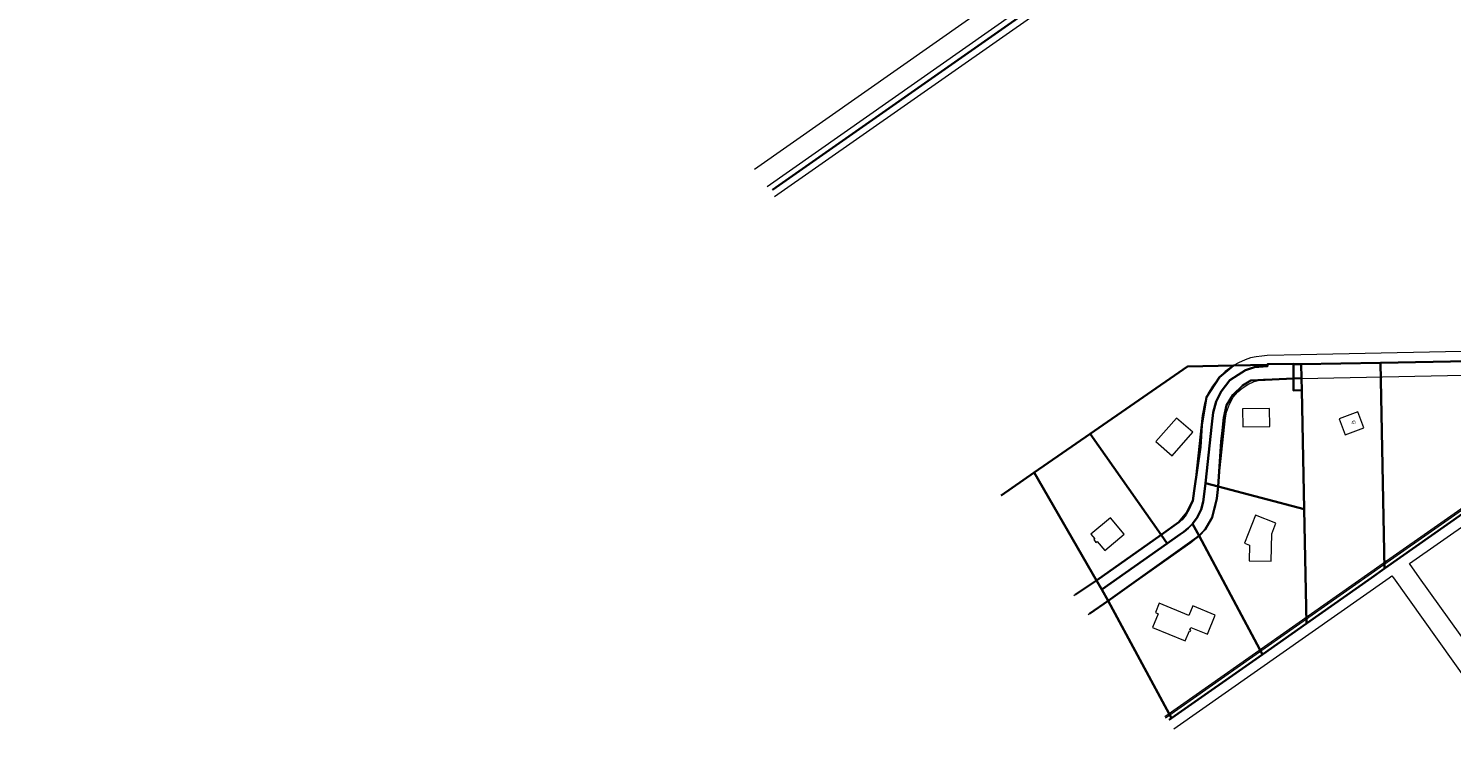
# Model space of a CAD drawing. Header units: metres. Extents: x 150385 to 171486, y 478588 to 485023.
# Tile 23 of 256: x 150888 to 151462, y 482928 to 483222. Entities that reach past the tile are written whole.
import ezdxf
from ezdxf.lldxf.tags import DXFTag

# ---------------------------------------------------------------- set-up
doc = ezdxf.new("R2010")
doc.units = ezdxf.units.M
doc.layers.add('B-WE-KG-GRENS_PERCEEL-GV', color=150, linetype='KG-PERCEEL', lineweight=30, true_color=0x007fff)
doc.layers.add('TOP-L-topo objecten vlak', color=7, linetype='Continuous', lineweight=0)
doc.layers.add('TOP-T-topo huisnummering naamgeving', color=7, linetype='Continuous', lineweight=0)
doc.styles.get("Standard").update_dxf_attribs({"font": 'NLCS-ISO.ttf'})
doc.styles.add('Style-INTL_ISO', font='INTL_ISO.shx')
tags = doc.linetypes.add('KG-PERCEEL', pattern='A,5.5,-2,["P",Standard,S=1.8,R=0,X=-0.5,Y=-0.9],-2,5.5,-2,[5,NLCS.shx,S=0.75,R=0,X=0,Y=0],-2', length=19).pattern_tags.tags
tags[6] = DXFTag(74, 10)

msp = doc.modelspace()

# ---------------------------------------------------------------- linework, layer by layer
at = {"layer": 'B-WE-KG-GRENS_PERCEEL-GV', "flags": 128}
for points in [[(151188.04, 483156.54), (151291.09, 483228.84), (151368.51, 483283.16), (151402.89, 483307.28), (151447.08, 483338.29), (151448.96, 483339.61), (151413.88, 483384.35), (151395.05, 483369.59), (151391.98, 483373.48), (151389.59, 483371.62), (151372.08, 483372.45), (151356.8, 483373.36), (151351.43, 483377.18), (151325.94, 483407.42), (151336.63, 483415.72), (151314.97, 483443.16), (151348.4, 483468.66), (151233.52, 483618.54), (151144.21, 483738.3), (151141.85, 483736.64), (151119.68, 483721.03), (151103.16, 483709.39), (151075.14, 483689.65), (151049.16, 483671.35), (151012.38, 483645.44), (150977.67, 483620.99), (150951.67, 483602.68), (150921.6, 483581.49), (150893.8, 483561.91), (150887.81, 483557.69)], [(151188.04, 483156.54), (151291.09, 483228.84), (151368.51, 483283.16), (151402.89, 483307.28), (151447.08, 483338.29), (151438.76, 483349.46), (151437.07, 483353.75), (151434.78, 483357.62), (151413.47, 483384.86), (151394.13, 483369.67), (151390.74, 483374.6), (151388.34, 483373.27), (151386.99, 483373), (151385.86, 483372.81), (151384.67, 483372.66), (151383.32, 483372.51), (151381.52, 483372.4), (151379.29, 483372.18), (151376.75, 483372.04), (151375.15, 483372.05), (151374.16, 483372.05), (151372.75, 483372.11), (151371.64, 483372.2), (151370.39, 483372.31), (151368.49, 483372.56), (151366.82, 483372.84), (151365.2, 483373.18), (151363.49, 483373.6), (151362.01, 483374.03), (151360.8, 483374.41), (151359.35, 483374.91), (151357.9, 483375.48), (151356.55, 483376.04), (151355.34, 483376.6), (151353.89, 483377.32), (151352.57, 483378.04), (151350.5, 483379.24), (151349.19, 483380.11), (151347.18, 483382.65), (151326.65, 483408.8), (151336.21, 483416.3), (151314.92, 483443.36), (151347.92, 483468.67), (151341.36, 483477.06), (151242.03, 483607.11), (151233.52, 483618.53), (151232.36, 483620.03), (151186.08, 483680.92), (151159.71, 483717.03), (151150.24, 483725.13), (151141.85, 483736.64), (151119.68, 483721.03), (151103.16, 483709.39), (151075.14, 483689.65), (151049.16, 483671.35), (151012.38, 483645.44), (150977.67, 483620.99), (150951.67, 483602.68), (150921.6, 483581.49), (150893.8, 483561.91), (150887.81, 483557.69)], [(151188.04, 483156.54), (151291.09, 483228.84), (151368.51, 483283.16), (151402.89, 483307.28), (151447.08, 483338.29), (151438.76, 483349.46), (151437.07, 483353.75), (151434.78, 483357.62), (151413.47, 483384.86), (151394.13, 483369.67), (151390.74, 483374.6), (151388.34, 483373.27), (151386.99, 483373), (151385.86, 483372.81), (151384.67, 483372.66), (151383.32, 483372.51), (151381.52, 483372.4), (151379.29, 483372.18), (151376.75, 483372.04), (151375.15, 483372.05), (151374.16, 483372.05), (151372.75, 483372.11), (151371.64, 483372.2), (151370.39, 483372.31), (151368.49, 483372.56), (151366.82, 483372.84), (151365.2, 483373.18), (151363.49, 483373.6), (151362.01, 483374.03), (151360.8, 483374.41), (151359.35, 483374.91), (151357.9, 483375.48), (151356.55, 483376.04), (151355.34, 483376.6), (151353.89, 483377.32), (151352.57, 483378.04), (151350.5, 483379.24), (151349.19, 483380.11), (151347.18, 483382.65), (151326.65, 483408.8), (151336.21, 483416.3), (151314.92, 483443.36), (151347.92, 483468.67), (151341.36, 483477.06), (151242.03, 483607.11), (151233.52, 483618.53), (151232.36, 483620.03), (151186.08, 483680.92), (151159.71, 483717.03), (151150.24, 483725.13), (151141.85, 483736.64), (151119.68, 483721.03), (151103.16, 483709.39), (151075.14, 483689.65), (151049.16, 483671.35), (151012.38, 483645.44), (150977.67, 483620.99), (150951.67, 483602.68), (150921.6, 483581.49), (150893.8, 483561.91), (150887.81, 483557.69)], [(151188.04, 483156.54), (151291.09, 483228.84), (151368.51, 483283.16), (151402.89, 483307.28), (151447.08, 483338.29), (151438.76, 483349.46), (151437.07, 483353.75), (151434.78, 483357.62), (151413.47, 483384.86), (151394.13, 483369.67), (151390.74, 483374.6), (151388.34, 483373.27), (151386.99, 483373), (151385.86, 483372.81), (151384.67, 483372.66), (151383.32, 483372.51), (151381.52, 483372.4), (151379.29, 483372.18), (151376.75, 483372.04), (151375.15, 483372.05), (151374.16, 483372.05), (151372.75, 483372.11), (151371.64, 483372.2), (151370.39, 483372.31), (151368.49, 483372.56), (151366.82, 483372.84), (151365.2, 483373.18), (151363.49, 483373.6), (151362.01, 483374.03), (151360.8, 483374.41), (151359.35, 483374.91), (151357.9, 483375.48), (151356.55, 483376.04), (151355.34, 483376.6), (151353.89, 483377.32), (151352.57, 483378.04), (151350.5, 483379.24), (151349.19, 483380.11), (151347.18, 483382.65), (151326.65, 483408.8), (151336.21, 483416.3), (151314.92, 483443.36), (151347.92, 483468.67), (151341.36, 483477.06), (151242.03, 483607.11), (151233.52, 483618.53), (151232.36, 483620.03), (151186.08, 483680.92), (151159.71, 483717.03), (151150.24, 483725.13), (151141.85, 483736.64), (151119.68, 483721.03), (151103.16, 483709.39), (151075.14, 483689.65), (151049.16, 483671.35), (151012.38, 483645.44), (150977.67, 483620.99), (150951.67, 483602.68), (150921.6, 483581.49), (150893.8, 483561.91), (150887.81, 483557.69)], [(151188.04, 483156.54), (151291.09, 483228.84), (151368.51, 483283.16), (151402.89, 483307.28), (151447.08, 483338.29), (151438.76, 483349.46), (151437.07, 483353.75), (151434.78, 483357.62), (151413.47, 483384.86), (151394.13, 483369.67), (151390.74, 483374.6), (151388.34, 483373.27), (151386.99, 483373), (151385.86, 483372.81), (151384.67, 483372.66), (151383.32, 483372.51), (151381.52, 483372.4), (151379.29, 483372.18), (151376.75, 483372.04), (151375.15, 483372.05), (151374.16, 483372.05), (151372.75, 483372.11), (151371.64, 483372.2), (151370.39, 483372.31), (151368.49, 483372.56), (151366.82, 483372.84), (151365.2, 483373.18), (151363.49, 483373.6), (151362.01, 483374.03), (151360.8, 483374.41), (151359.35, 483374.91), (151357.9, 483375.48), (151356.55, 483376.04), (151355.34, 483376.6), (151353.89, 483377.32), (151352.57, 483378.04), (151350.5, 483379.24), (151349.19, 483380.11), (151347.18, 483382.65), (151326.65, 483408.8), (151336.21, 483416.3), (151314.92, 483443.36), (151347.92, 483468.67), (151341.36, 483477.06), (151242.03, 483607.11), (151233.52, 483618.53), (151232.36, 483620.03), (151186.08, 483680.92), (151159.71, 483717.03), (151150.24, 483725.13), (151141.85, 483736.64), (151119.68, 483721.03), (151103.16, 483709.39), (151075.14, 483689.65), (151049.16, 483671.35), (151012.38, 483645.44), (150977.67, 483620.99), (150951.67, 483602.68), (150921.6, 483581.49), (150893.8, 483561.91), (150887.81, 483557.69)], [(151280.28, 483033.28), (151293.5, 483042.45), (151316.13, 483058.13), (151355.43, 483085.29), (151373.99, 483085.69), (151387.67, 483085.94), (151387.68, 483086.17), (151398.24, 483086.35), (151398.25, 483086.2), (151401.29, 483086.26), (151433.23, 483086.78), (151525.27, 483088.51), (151534.49, 483088.7), (151537.53, 483088.88), (151539.9, 483089.17), (151542.56, 483089.68), (151545.19, 483090.33), (151547.89, 483091.25), (151550.4, 483092.27), (151552.96, 483093.58), (151555.46, 483095.14), (151557.78, 483096.75), (151560.43, 483098.66), (151613.37, 483137.05), (151473.51, 483308.79), (151465, 483319.03), (151463.43, 483320.53), (151461.89, 483321.72), (151459.33, 483323.82), (151455.29, 483327.05), (151447.08, 483338.29), (151402.89, 483307.28), (151419.35, 483283.82), (151452.01, 483237.27), (151401.43, 483236.24), (151319.64, 483234.57), (151291.09, 483228.84), (151188.04, 483156.54)], [(151280.28, 483033.28), (151293.5, 483042.45), (151316.13, 483058.13), (151355.43, 483085.29), (151373.99, 483085.69), (151387.67, 483085.94), (151387.68, 483086.17), (151398.24, 483086.35), (151398.25, 483086.2), (151401.29, 483086.26), (151433.23, 483086.78), (151525.27, 483088.51), (151534.49, 483088.7), (151537.53, 483088.88), (151539.9, 483089.17), (151542.56, 483089.68), (151545.19, 483090.33), (151547.89, 483091.25), (151550.4, 483092.27), (151552.96, 483093.58), (151555.46, 483095.14), (151557.78, 483096.75), (151560.43, 483098.66), (151613.37, 483137.05), (151473.51, 483308.79), (151465, 483319.03), (151463.43, 483320.53), (151461.89, 483321.72), (151459.33, 483323.82), (151455.29, 483327.05), (151447.08, 483338.29), (151402.89, 483307.28), (151419.35, 483283.82), (151452.01, 483237.27), (151401.43, 483236.24), (151319.64, 483234.57), (151291.09, 483228.84), (151188.04, 483156.54)], [(151280.28, 483033.28), (151293.5, 483042.45), (151316.13, 483058.13), (151355.43, 483085.29), (151373.99, 483085.69), (151387.67, 483085.94), (151387.68, 483086.17), (151398.24, 483086.35), (151398.25, 483086.2), (151401.29, 483086.26), (151433.23, 483086.78), (151525.27, 483088.51), (151534.49, 483088.7), (151537.53, 483088.88), (151539.9, 483089.17), (151542.56, 483089.68), (151545.19, 483090.33), (151547.89, 483091.25), (151550.4, 483092.27), (151552.96, 483093.58), (151555.46, 483095.14), (151557.78, 483096.75), (151560.43, 483098.66), (151613.37, 483137.05), (151473.51, 483308.79), (151465, 483319.03), (151463.43, 483320.53), (151461.89, 483321.72), (151459.33, 483323.82), (151455.29, 483327.05), (151447.08, 483338.29), (151402.89, 483307.28), (151419.35, 483283.82), (151452.01, 483237.27), (151401.43, 483236.24), (151319.64, 483234.57), (151291.09, 483228.84), (151188.04, 483156.54)], [(151280.28, 483033.28), (151293.5, 483042.45), (151316.13, 483058.13), (151355.43, 483085.29), (151373.99, 483085.69), (151387.67, 483085.94), (151387.68, 483086.17), (151398.24, 483086.35), (151398.25, 483086.2), (151401.29, 483086.26), (151433.23, 483086.78), (151525.27, 483088.51), (151534.49, 483088.7), (151537.53, 483088.88), (151539.9, 483089.17), (151542.56, 483089.68), (151545.19, 483090.33), (151547.89, 483091.25), (151550.4, 483092.27), (151552.96, 483093.58), (151555.46, 483095.14), (151557.78, 483096.75), (151560.43, 483098.66), (151613.37, 483137.05), (151473.51, 483308.79), (151465, 483319.03), (151463.43, 483320.53), (151461.89, 483321.72), (151459.33, 483323.82), (151455.29, 483327.05), (151447.08, 483338.29), (151402.89, 483307.28), (151419.35, 483283.82), (151452.01, 483237.27), (151401.43, 483236.24), (151319.64, 483234.57), (151291.09, 483228.84), (151188.04, 483156.54)], [(151280.28, 483033.28), (151293.5, 483042.45), (151316.13, 483058.13), (151355.43, 483085.29), (151373.99, 483085.69), (151387.67, 483085.94), (151387.68, 483086.17), (151398.24, 483086.35), (151398.25, 483086.2), (151401.29, 483086.26), (151433.23, 483086.78), (151525.27, 483088.51), (151534.49, 483088.7), (151537.53, 483088.88), (151539.9, 483089.17), (151542.56, 483089.68), (151545.19, 483090.33), (151547.89, 483091.25), (151550.4, 483092.27), (151552.96, 483093.58), (151555.46, 483095.14), (151557.78, 483096.75), (151560.43, 483098.66), (151613.37, 483137.05), (151473.51, 483308.79), (151465, 483319.03), (151463.43, 483320.53), (151461.89, 483321.72), (151459.33, 483323.82), (151455.29, 483327.05), (151447.08, 483338.29), (151402.89, 483307.28), (151419.35, 483283.82), (151452.01, 483237.27), (151401.43, 483236.24), (151319.64, 483234.57), (151291.09, 483228.84), (151188.04, 483156.54)], [(151512.2, 482723.4), (151572.89, 482766.18), (151623.56, 482801.9), (151660.34, 482827.83), (151679.96, 482841.66), (151709.15, 482862.24), (151754.42, 482894.15), (151787.25, 482917.3), (151779.11, 482935.24), (151775.76, 482941.21), (151770.15, 482948.85), (151758.92, 482962.27), (151727.22, 483000), (151690.63, 483042.88), (151680.58, 483055.33), (151654.6, 483086.43), (151617.5, 483131.98), (151543.69, 483080.13), (151434.96, 483003.73), (151434.93, 483003.71), (151429.65, 483000), (151403.43, 482981.58), (151385.69, 482969.11), (151349.02, 482943.34), (151348.08, 482942.68)], [(151512.2, 482723.4), (151572.89, 482766.18), (151623.56, 482801.9), (151660.34, 482827.83), (151679.96, 482841.66), (151709.15, 482862.24), (151754.42, 482894.15), (151787.25, 482917.3), (151779.11, 482935.24), (151775.76, 482941.21), (151770.15, 482948.85), (151758.92, 482962.27), (151727.22, 483000), (151690.63, 483042.88), (151680.58, 483055.33), (151654.6, 483086.43), (151617.5, 483131.98), (151543.69, 483080.13), (151434.96, 483003.73), (151434.93, 483003.71), (151429.65, 483000), (151403.43, 482981.58), (151385.69, 482969.11), (151349.02, 482943.34), (151348.08, 482942.68)], [(151512.2, 482723.4), (151572.89, 482766.18), (151623.56, 482801.9), (151660.34, 482827.83), (151679.96, 482841.66), (151709.15, 482862.24), (151754.42, 482894.15), (151787.25, 482917.3), (151779.11, 482935.24), (151775.76, 482941.21), (151770.15, 482948.85), (151758.92, 482962.27), (151727.22, 483000), (151690.63, 483042.88), (151680.58, 483055.33), (151654.6, 483086.43), (151617.5, 483131.98), (151543.69, 483080.13), (151434.96, 483003.73), (151434.93, 483003.71), (151429.65, 483000), (151403.43, 482981.58), (151385.69, 482969.11), (151349.02, 482943.34), (151348.08, 482942.68)], [(151512.2, 482723.4), (151572.89, 482766.18), (151623.56, 482801.9), (151660.34, 482827.83), (151679.96, 482841.66), (151709.15, 482862.24), (151754.42, 482894.15), (151787.25, 482917.3), (151779.11, 482935.24), (151775.76, 482941.21), (151770.15, 482948.85), (151758.92, 482962.27), (151727.22, 483000), (151690.63, 483042.88), (151680.58, 483055.33), (151654.6, 483086.43), (151617.5, 483131.98), (151543.69, 483080.13), (151434.96, 483003.73), (151434.93, 483003.71), (151429.65, 483000), (151403.43, 482981.58), (151385.69, 482969.11), (151349.02, 482943.34), (151348.08, 482942.68)], [(151512.2, 482723.4), (151572.89, 482766.18), (151623.56, 482801.9), (151660.34, 482827.83), (151679.96, 482841.66), (151709.15, 482862.24), (151754.42, 482894.15), (151787.25, 482917.3), (151779.11, 482935.24), (151775.76, 482941.21), (151770.15, 482948.85), (151758.92, 482962.27), (151727.22, 483000), (151690.63, 483042.88), (151680.58, 483055.33), (151654.6, 483086.43), (151617.5, 483131.98), (151543.69, 483080.13), (151434.96, 483003.73), (151434.93, 483003.71), (151429.65, 483000), (151403.43, 482981.58), (151385.69, 482969.11), (151349.02, 482943.34), (151348.08, 482942.68)], [(151310.26, 482993.22), (151318.69, 482998.96), (151293.5, 483042.45), (151280.28, 483033.28)], [(151310.26, 482993.22), (151318.69, 482998.96), (151293.5, 483042.45), (151280.28, 483033.28)], [(151310.26, 482993.22), (151318.69, 482998.96), (151293.5, 483042.45), (151280.28, 483033.28)], [(151310.26, 482993.22), (151318.69, 482998.96), (151293.5, 483042.45), (151280.28, 483033.28)], [(151310.26, 482993.22), (151318.69, 482998.96), (151293.5, 483042.45), (151280.28, 483033.28)], [(151315.96, 482985.61), (151323.38, 482990.67), (151320.81, 482995.26), (151318.69, 482998.96), (151310.26, 482993.22)], [(151315.96, 482985.61), (151323.38, 482990.67), (151320.81, 482995.26), (151318.69, 482998.96), (151310.26, 482993.22)], [(151315.96, 482985.61), (151323.38, 482990.67), (151320.81, 482995.26), (151318.69, 482998.96), (151310.26, 482993.22)], [(151315.96, 482985.61), (151323.38, 482990.67), (151320.81, 482995.26), (151318.69, 482998.96), (151310.26, 482993.22)], [(151315.96, 482985.61), (151323.38, 482990.67), (151320.81, 482995.26), (151318.69, 482998.96), (151310.26, 482993.22)], [(151348.08, 482942.68), (151349.02, 482943.34), (151323.38, 482990.67), (151315.96, 482985.61)], [(151348.08, 482942.68), (151349.02, 482943.34), (151323.38, 482990.67), (151315.96, 482985.61)], [(151348.08, 482942.68), (151349.02, 482943.34), (151323.38, 482990.67), (151315.96, 482985.61)], [(151348.08, 482942.68), (151349.02, 482943.34), (151323.38, 482990.67), (151315.96, 482985.61)], [(151348.08, 482942.68), (151349.02, 482943.34), (151323.38, 482990.67), (151315.96, 482985.61)]]:
    msp.add_lwpolyline(points, dxfattribs=at)
for points in [[(151373.99, 483085.69), (151355.43, 483085.29), (151316.13, 483058.13), (151344.77, 483017.31), (151351.94, 483022.39), (151355.13, 483026.41), (151357.56, 483031.06), (151358.1, 483035.12), (151360.6, 483052.72), (151361.14, 483061.59), (151363.08, 483072.89), (151368.28, 483080.9)], [(151373.99, 483085.69), (151355.43, 483085.29), (151316.13, 483058.13), (151344.77, 483017.31), (151351.94, 483022.39), (151355.13, 483026.41), (151357.56, 483031.06), (151358.1, 483035.12), (151360.6, 483052.72), (151361.14, 483061.59), (151363.08, 483072.89), (151368.28, 483080.9)], [(151373.99, 483085.69), (151355.43, 483085.29), (151316.13, 483058.13), (151344.77, 483017.31), (151351.94, 483022.39), (151355.13, 483026.41), (151357.56, 483031.06), (151358.1, 483035.12), (151360.6, 483052.72), (151361.14, 483061.59), (151363.08, 483072.89), (151368.28, 483080.9)], [(151373.99, 483085.69), (151355.43, 483085.29), (151316.13, 483058.13), (151344.77, 483017.31), (151351.94, 483022.39), (151355.13, 483026.41), (151357.56, 483031.06), (151358.1, 483035.12), (151360.6, 483052.72), (151361.14, 483061.59), (151363.08, 483072.89), (151368.28, 483080.9)], [(151373.99, 483085.69), (151355.43, 483085.29), (151316.13, 483058.13), (151344.77, 483017.31), (151351.94, 483022.39), (151355.13, 483026.41), (151357.56, 483031.06), (151358.1, 483035.12), (151360.6, 483052.72), (151361.14, 483061.59), (151363.08, 483072.89), (151368.28, 483080.9)], [(151373.99, 483085.69), (151368.28, 483080.9), (151363.08, 483072.89), (151361.14, 483061.59), (151360.6, 483052.72), (151358.1, 483035.12), (151357.56, 483031.06), (151355.13, 483026.41), (151351.94, 483022.39), (151344.77, 483017.31), (151347.2, 483013.87), (151352.34, 483017.46), (151353.88, 483018.57), (151355.67, 483020.04), (151357.44, 483021.78), (151359.35, 483024.37), (151360.89, 483027.57), (151361.7, 483030.64), (151362.04, 483032.64), (151362.68, 483038.21), (151365.2, 483061.96), (151365.79, 483066.64), (151366.93, 483071.15), (151368.95, 483075.16), (151372.52, 483079.71), (151375.8, 483081.86), (151378.82, 483083.83), (151382.45, 483085.01), (151387.66, 483085.42), (151387.67, 483085.94)], [(151373.99, 483085.69), (151368.28, 483080.9), (151363.08, 483072.89), (151361.14, 483061.59), (151360.6, 483052.72), (151358.1, 483035.12), (151357.56, 483031.06), (151355.13, 483026.41), (151351.94, 483022.39), (151344.77, 483017.31), (151347.2, 483013.87), (151352.34, 483017.46), (151353.88, 483018.57), (151355.67, 483020.04), (151357.44, 483021.78), (151359.35, 483024.37), (151360.89, 483027.57), (151361.7, 483030.64), (151362.04, 483032.64), (151362.68, 483038.21), (151365.2, 483061.96), (151365.79, 483066.64), (151366.93, 483071.15), (151368.95, 483075.16), (151372.52, 483079.71), (151375.8, 483081.86), (151378.82, 483083.83), (151382.45, 483085.01), (151387.66, 483085.42), (151387.67, 483085.94)], [(151373.99, 483085.69), (151368.28, 483080.9), (151363.08, 483072.89), (151361.14, 483061.59), (151360.6, 483052.72), (151358.1, 483035.12), (151357.56, 483031.06), (151355.13, 483026.41), (151351.94, 483022.39), (151344.77, 483017.31), (151347.2, 483013.87), (151352.34, 483017.46), (151353.88, 483018.57), (151355.67, 483020.04), (151357.44, 483021.78), (151359.35, 483024.37), (151360.89, 483027.57), (151361.7, 483030.64), (151362.04, 483032.64), (151362.68, 483038.21), (151365.2, 483061.96), (151365.79, 483066.64), (151366.93, 483071.15), (151368.95, 483075.16), (151372.52, 483079.71), (151375.8, 483081.86), (151378.82, 483083.83), (151382.45, 483085.01), (151387.66, 483085.42), (151387.67, 483085.94)], [(151373.99, 483085.69), (151368.28, 483080.9), (151363.08, 483072.89), (151361.14, 483061.59), (151360.6, 483052.72), (151358.1, 483035.12), (151357.56, 483031.06), (151355.13, 483026.41), (151351.94, 483022.39), (151344.77, 483017.31), (151347.2, 483013.87), (151352.34, 483017.46), (151353.88, 483018.57), (151355.67, 483020.04), (151357.44, 483021.78), (151359.35, 483024.37), (151360.89, 483027.57), (151361.7, 483030.64), (151362.04, 483032.64), (151362.68, 483038.21), (151365.2, 483061.96), (151365.79, 483066.64), (151366.93, 483071.15), (151368.95, 483075.16), (151372.52, 483079.71), (151375.8, 483081.86), (151378.82, 483083.83), (151382.45, 483085.01), (151387.66, 483085.42), (151387.67, 483085.94)], [(151373.99, 483085.69), (151368.28, 483080.9), (151363.08, 483072.89), (151361.14, 483061.59), (151360.6, 483052.72), (151358.1, 483035.12), (151357.56, 483031.06), (151355.13, 483026.41), (151351.94, 483022.39), (151344.77, 483017.31), (151347.2, 483013.87), (151352.34, 483017.46), (151353.88, 483018.57), (151355.67, 483020.04), (151357.44, 483021.78), (151359.35, 483024.37), (151360.89, 483027.57), (151361.7, 483030.64), (151362.04, 483032.64), (151362.68, 483038.21), (151365.2, 483061.96), (151365.79, 483066.64), (151366.93, 483071.15), (151368.95, 483075.16), (151372.52, 483079.71), (151375.8, 483081.86), (151378.82, 483083.83), (151382.45, 483085.01), (151387.66, 483085.42), (151387.67, 483085.94)], [(151398.12, 483080.44), (151398.25, 483086.2), (151398.24, 483086.35), (151387.68, 483086.17), (151387.67, 483085.94), (151387.66, 483085.42), (151382.45, 483085.01), (151378.82, 483083.83), (151375.8, 483081.86), (151372.52, 483079.71), (151368.95, 483075.16), (151366.93, 483071.15), (151365.79, 483066.64), (151365.2, 483061.96), (151362.68, 483038.21), (151367.8, 483036.85), (151369.02, 483054.99), (151369.49, 483059.47), (151370.05, 483064.68), (151371.21, 483069.65), (151373.7, 483073.87), (151377.6, 483077.57), (151381.01, 483079.64)], [(151398.12, 483080.44), (151398.25, 483086.2), (151398.24, 483086.35), (151387.68, 483086.17), (151387.67, 483085.94), (151387.66, 483085.42), (151382.45, 483085.01), (151378.82, 483083.83), (151375.8, 483081.86), (151372.52, 483079.71), (151368.95, 483075.16), (151366.93, 483071.15), (151365.79, 483066.64), (151365.2, 483061.96), (151362.68, 483038.21), (151367.8, 483036.85), (151369.02, 483054.99), (151369.49, 483059.47), (151370.05, 483064.68), (151371.21, 483069.65), (151373.7, 483073.87), (151377.6, 483077.57), (151381.01, 483079.64)], [(151398.12, 483080.44), (151398.25, 483086.2), (151398.24, 483086.35), (151387.68, 483086.17), (151387.67, 483085.94), (151387.66, 483085.42), (151382.45, 483085.01), (151378.82, 483083.83), (151375.8, 483081.86), (151372.52, 483079.71), (151368.95, 483075.16), (151366.93, 483071.15), (151365.79, 483066.64), (151365.2, 483061.96), (151362.68, 483038.21), (151367.8, 483036.85), (151369.02, 483054.99), (151369.49, 483059.47), (151370.05, 483064.68), (151371.21, 483069.65), (151373.7, 483073.87), (151377.6, 483077.57), (151381.01, 483079.64)], [(151398.12, 483080.44), (151398.25, 483086.2), (151398.24, 483086.35), (151387.68, 483086.17), (151387.67, 483085.94), (151387.66, 483085.42), (151382.45, 483085.01), (151378.82, 483083.83), (151375.8, 483081.86), (151372.52, 483079.71), (151368.95, 483075.16), (151366.93, 483071.15), (151365.79, 483066.64), (151365.2, 483061.96), (151362.68, 483038.21), (151367.8, 483036.85), (151369.02, 483054.99), (151369.49, 483059.47), (151370.05, 483064.68), (151371.21, 483069.65), (151373.7, 483073.87), (151377.6, 483077.57), (151381.01, 483079.64)], [(151398.12, 483080.44), (151398.25, 483086.2), (151398.24, 483086.35), (151387.68, 483086.17), (151387.67, 483085.94), (151387.66, 483085.42), (151382.45, 483085.01), (151378.82, 483083.83), (151375.8, 483081.86), (151372.52, 483079.71), (151368.95, 483075.16), (151366.93, 483071.15), (151365.79, 483066.64), (151365.2, 483061.96), (151362.68, 483038.21), (151367.8, 483036.85), (151369.02, 483054.99), (151369.49, 483059.47), (151370.05, 483064.68), (151371.21, 483069.65), (151373.7, 483073.87), (151377.6, 483077.57), (151381.01, 483079.64)], [(151398.25, 483086.2), (151398.12, 483080.44), (151401.43, 483080.51), (151401.29, 483086.26)], [(151398.25, 483086.2), (151398.12, 483080.44), (151401.43, 483080.51), (151401.29, 483086.26)], [(151398.25, 483086.2), (151398.12, 483080.44), (151401.43, 483080.51), (151401.29, 483086.26)], [(151398.25, 483086.2), (151398.12, 483080.44), (151401.43, 483080.51), (151401.29, 483086.26)], [(151398.25, 483086.2), (151398.12, 483080.44), (151401.43, 483080.51), (151401.29, 483086.26)], [(151402.5, 483027.66), (151403.43, 482981.58), (151429.65, 483000), (151434.93, 483003.71), (151434.96, 483003.73), (151433.23, 483086.78), (151401.29, 483086.26), (151401.43, 483080.51), (151401.52, 483075.65)], [(151402.5, 483027.66), (151403.43, 482981.58), (151429.65, 483000), (151434.93, 483003.71), (151434.96, 483003.73), (151433.23, 483086.78), (151401.29, 483086.26), (151401.43, 483080.51), (151401.52, 483075.65)], [(151402.5, 483027.66), (151403.43, 482981.58), (151429.65, 483000), (151434.93, 483003.71), (151434.96, 483003.73), (151433.23, 483086.78), (151401.29, 483086.26), (151401.43, 483080.51), (151401.52, 483075.65)], [(151402.5, 483027.66), (151403.43, 482981.58), (151429.65, 483000), (151434.93, 483003.71), (151434.96, 483003.73), (151433.23, 483086.78), (151401.29, 483086.26), (151401.43, 483080.51), (151401.52, 483075.65)], [(151402.5, 483027.66), (151403.43, 482981.58), (151429.65, 483000), (151434.93, 483003.71), (151434.96, 483003.73), (151433.23, 483086.78), (151401.29, 483086.26), (151401.43, 483080.51), (151401.52, 483075.65)], [(151433.23, 483086.78), (151434.96, 483003.73), (151543.69, 483080.13), (151525.27, 483088.51)], [(151433.23, 483086.78), (151434.96, 483003.73), (151543.69, 483080.13), (151525.27, 483088.51)], [(151433.23, 483086.78), (151434.96, 483003.73), (151543.69, 483080.13), (151525.27, 483088.51)], [(151433.23, 483086.78), (151434.96, 483003.73), (151543.69, 483080.13), (151525.27, 483088.51)], [(151433.23, 483086.78), (151434.96, 483003.73), (151543.69, 483080.13), (151525.27, 483088.51)], [(151369.02, 483054.99), (151367.8, 483036.85), (151402.5, 483027.66), (151401.52, 483075.65), (151398.23, 483075.55), (151398.12, 483080.44), (151381.01, 483079.64), (151377.6, 483077.57), (151373.7, 483073.87), (151371.21, 483069.65), (151370.05, 483064.68), (151369.49, 483059.47)], [(151369.02, 483054.99), (151367.8, 483036.85), (151402.5, 483027.66), (151401.52, 483075.65), (151398.23, 483075.55), (151398.12, 483080.44), (151381.01, 483079.64), (151377.6, 483077.57), (151373.7, 483073.87), (151371.21, 483069.65), (151370.05, 483064.68), (151369.49, 483059.47)], [(151369.02, 483054.99), (151367.8, 483036.85), (151402.5, 483027.66), (151401.52, 483075.65), (151398.23, 483075.55), (151398.12, 483080.44), (151381.01, 483079.64), (151377.6, 483077.57), (151373.7, 483073.87), (151371.21, 483069.65), (151370.05, 483064.68), (151369.49, 483059.47)], [(151369.02, 483054.99), (151367.8, 483036.85), (151402.5, 483027.66), (151401.52, 483075.65), (151398.23, 483075.55), (151398.12, 483080.44), (151381.01, 483079.64), (151377.6, 483077.57), (151373.7, 483073.87), (151371.21, 483069.65), (151370.05, 483064.68), (151369.49, 483059.47)], [(151369.02, 483054.99), (151367.8, 483036.85), (151402.5, 483027.66), (151401.52, 483075.65), (151398.23, 483075.55), (151398.12, 483080.44), (151381.01, 483079.64), (151377.6, 483077.57), (151373.7, 483073.87), (151371.21, 483069.65), (151370.05, 483064.68), (151369.49, 483059.47)], [(151398.12, 483080.44), (151398.23, 483075.55), (151401.52, 483075.65), (151401.43, 483080.51)], [(151398.12, 483080.44), (151398.23, 483075.55), (151401.52, 483075.65), (151401.43, 483080.51)], [(151398.12, 483080.44), (151398.23, 483075.55), (151401.52, 483075.65), (151401.43, 483080.51)], [(151398.12, 483080.44), (151398.23, 483075.55), (151401.52, 483075.65), (151401.43, 483080.51)], [(151398.12, 483080.44), (151398.23, 483075.55), (151401.52, 483075.65), (151401.43, 483080.51)], [(151344.77, 483017.31), (151316.13, 483058.13), (151293.5, 483042.45), (151318.69, 482998.96)], [(151344.77, 483017.31), (151316.13, 483058.13), (151293.5, 483042.45), (151318.69, 482998.96)], [(151344.77, 483017.31), (151316.13, 483058.13), (151293.5, 483042.45), (151318.69, 482998.96)], [(151344.77, 483017.31), (151316.13, 483058.13), (151293.5, 483042.45), (151318.69, 482998.96)], [(151344.77, 483017.31), (151316.13, 483058.13), (151293.5, 483042.45), (151318.69, 482998.96)], [(151367.8, 483036.85), (151362.68, 483038.21), (151362.04, 483032.64), (151361.7, 483030.64), (151360.89, 483027.57), (151359.35, 483024.37), (151357.44, 483021.78), (151360.07, 483016.91), (151362.49, 483019.53), (151364.03, 483022.03), (151365.4, 483024.39), (151367.3, 483032.02)], [(151367.8, 483036.85), (151362.68, 483038.21), (151362.04, 483032.64), (151361.7, 483030.64), (151360.89, 483027.57), (151359.35, 483024.37), (151357.44, 483021.78), (151360.07, 483016.91), (151362.49, 483019.53), (151364.03, 483022.03), (151365.4, 483024.39), (151367.3, 483032.02)], [(151367.8, 483036.85), (151362.68, 483038.21), (151362.04, 483032.64), (151361.7, 483030.64), (151360.89, 483027.57), (151359.35, 483024.37), (151357.44, 483021.78), (151360.07, 483016.91), (151362.49, 483019.53), (151364.03, 483022.03), (151365.4, 483024.39), (151367.3, 483032.02)], [(151367.8, 483036.85), (151362.68, 483038.21), (151362.04, 483032.64), (151361.7, 483030.64), (151360.89, 483027.57), (151359.35, 483024.37), (151357.44, 483021.78), (151360.07, 483016.91), (151362.49, 483019.53), (151364.03, 483022.03), (151365.4, 483024.39), (151367.3, 483032.02)], [(151367.8, 483036.85), (151362.68, 483038.21), (151362.04, 483032.64), (151361.7, 483030.64), (151360.89, 483027.57), (151359.35, 483024.37), (151357.44, 483021.78), (151360.07, 483016.91), (151362.49, 483019.53), (151364.03, 483022.03), (151365.4, 483024.39), (151367.3, 483032.02)], [(151403.43, 482981.58), (151402.5, 483027.66), (151367.8, 483036.85), (151367.3, 483032.02), (151365.4, 483024.39), (151364.03, 483022.03), (151362.49, 483019.53), (151360.07, 483016.91), (151385.69, 482969.11)], [(151403.43, 482981.58), (151402.5, 483027.66), (151367.8, 483036.85), (151367.3, 483032.02), (151365.4, 483024.39), (151364.03, 483022.03), (151362.49, 483019.53), (151360.07, 483016.91), (151385.69, 482969.11)], [(151403.43, 482981.58), (151402.5, 483027.66), (151367.8, 483036.85), (151367.3, 483032.02), (151365.4, 483024.39), (151364.03, 483022.03), (151362.49, 483019.53), (151360.07, 483016.91), (151385.69, 482969.11)], [(151403.43, 482981.58), (151402.5, 483027.66), (151367.8, 483036.85), (151367.3, 483032.02), (151365.4, 483024.39), (151364.03, 483022.03), (151362.49, 483019.53), (151360.07, 483016.91), (151385.69, 482969.11)], [(151403.43, 482981.58), (151402.5, 483027.66), (151367.8, 483036.85), (151367.3, 483032.02), (151365.4, 483024.39), (151364.03, 483022.03), (151362.49, 483019.53), (151360.07, 483016.91), (151385.69, 482969.11)], [(151357.44, 483021.78), (151355.67, 483020.04), (151353.88, 483018.57), (151352.34, 483017.46), (151347.2, 483013.87), (151320.81, 482995.26), (151323.38, 482990.67), (151360.07, 483016.91)], [(151357.44, 483021.78), (151355.67, 483020.04), (151353.88, 483018.57), (151352.34, 483017.46), (151347.2, 483013.87), (151320.81, 482995.26), (151323.38, 482990.67), (151360.07, 483016.91)], [(151357.44, 483021.78), (151355.67, 483020.04), (151353.88, 483018.57), (151352.34, 483017.46), (151347.2, 483013.87), (151320.81, 482995.26), (151323.38, 482990.67), (151360.07, 483016.91)], [(151357.44, 483021.78), (151355.67, 483020.04), (151353.88, 483018.57), (151352.34, 483017.46), (151347.2, 483013.87), (151320.81, 482995.26), (151323.38, 482990.67), (151360.07, 483016.91)], [(151357.44, 483021.78), (151355.67, 483020.04), (151353.88, 483018.57), (151352.34, 483017.46), (151347.2, 483013.87), (151320.81, 482995.26), (151323.38, 482990.67), (151360.07, 483016.91)], [(151318.69, 482998.96), (151320.81, 482995.26), (151347.2, 483013.87), (151344.77, 483017.31)], [(151318.69, 482998.96), (151320.81, 482995.26), (151347.2, 483013.87), (151344.77, 483017.31)], [(151318.69, 482998.96), (151320.81, 482995.26), (151347.2, 483013.87), (151344.77, 483017.31)], [(151318.69, 482998.96), (151320.81, 482995.26), (151347.2, 483013.87), (151344.77, 483017.31)], [(151318.69, 482998.96), (151320.81, 482995.26), (151347.2, 483013.87), (151344.77, 483017.31)], [(151323.38, 482990.67), (151349.02, 482943.34), (151385.69, 482969.11), (151360.07, 483016.91)], [(151323.38, 482990.67), (151349.02, 482943.34), (151385.69, 482969.11), (151360.07, 483016.91)], [(151323.38, 482990.67), (151349.02, 482943.34), (151385.69, 482969.11), (151360.07, 483016.91)], [(151323.38, 482990.67), (151349.02, 482943.34), (151385.69, 482969.11), (151360.07, 483016.91)], [(151323.38, 482990.67), (151349.02, 482943.34), (151385.69, 482969.11), (151360.07, 483016.91)]]:
    msp.add_lwpolyline(points, close=True, dxfattribs=at)
at = {"layer": 'TOP-L-topo objecten vlak', "color": 7, "linetype": 'Continuous', "lineweight": 18, "flags": 128}
for points in [[(151441.08, 483347.39), (151180.72, 483164.72)], [(151185.82, 483157.91), (151445.7, 483340.25)], [(151188.82, 483153.91), (151437.85, 483328.21), (151448.68, 483336.03)], [(151449.02, 483000), (151444.92, 483005.72), (151614.72, 483124.39), (151673.48, 483052.63), (151598.3, 483000), (151498.93, 482930.43), (151449.02, 483000)], [(151315.33, 482985.16), (151323.37, 482990.65), (151356.83, 483014.2), (151360.06, 483016.91), (151362.66, 483019.9), (151364.96, 483023.57), (151366.25, 483027.29), (151366.85, 483029.22), (151367.3, 483032.01), (151367.81, 483036.84), (151370.75, 483064.53), (151371.09, 483066.88), (151372.33, 483070.04), (151373.91, 483072.91), (151375.7, 483075.04), (151377.49, 483076.54), (151379.71, 483077.99), (151382.28, 483079.15), (151384.41, 483079.79), (151386.08, 483080.13), (151387.79, 483080.18), (151398.15, 483080.39), (151401.4, 483080.46), (151545.36, 483083.4)], [(151545.36, 483083.4), (151434.34, 483005.82), (151346.3, 482943.85)], [(151346.6, 482943.45), (151434.63, 483005.41), (151546.97, 483083.92)], [(151377.7, 483060.88), (151388.7, 483061.1), (151388.55, 483068.36), (151377.56, 483068.14), (151377.7, 483060.88)], [(151416.6, 483064.17), (151419.04, 483057.73), (151426.53, 483060.57), (151424.08, 483067.01), (151416.6, 483064.17)], [(151342.68, 483055.02), (151349.22, 483049.25), (151357.57, 483058.71), (151351.03, 483064.48), (151342.68, 483055.02)], [(151322.08, 483010.99), (151329.9, 483017.57), (151324.29, 483024.24), (151316.47, 483017.66), (151318.04, 483015.78), (151317.58, 483015.4), (151318.5, 483014.31), (151318.96, 483014.7), (151322.08, 483010.99)], [(151380.31, 483006.91), (151389.11, 483006.67), (151389.41, 483017.8), (151391.09, 483022.05), (151382.9, 483025.28), (151378.43, 483013.96), (151380.48, 483013.14), (151380.31, 483006.91)], [(151349.91, 482939.04), (151436.76, 483000), (151437.9, 483000.8), (151438.47, 483000)], [(151356.8, 482980.01), (151363.44, 482977.26), (151366.63, 482984.97), (151357.58, 482988.72), (151355.97, 482984.84), (151344.03, 482989.78), (151342.45, 482985.95), (151343.59, 482985.48), (151341.32, 482980), (151354.53, 482974.52), (151356.24, 482978.63), (151356.61, 482978.48), (151356.75, 482978.84), (151356.38, 482978.99), (151356.8, 482980.01)]]:
    msp.add_lwpolyline(points, dxfattribs=at)
at = {"layer": 'TOP-L-topo objecten vlak', "color": 7, "linetype": 'Continuous', "lineweight": 18}
for points in [[(151543.83, 483092.87), (151401.21, 483089.95), (151387.55, 483089.65), (151385.4, 483089.49), (151383.17, 483089.19), (151380.87, 483088.72), (151378.69, 483087.99), (151376, 483086.75), (151373.95, 483085.65), (151370.57, 483083.25), (151367.88, 483080.55), (151365.45, 483077.35), (151363.65, 483074.19), (151362.29, 483070.34), (151361.3, 483065.53), (151357.85, 483033.01), (151357.32, 483030.41), (151356.29, 483027.8), (151354.84, 483025.37), (151353.22, 483023.45), (151351.36, 483021.97), (151344.61, 483017.22), (151318.69, 482998.98), (151309.61, 482992.78)], [(151438.47, 483000), (151492.05, 482924.8), (151406.05, 482864.14)]]:
    msp.add_lwpolyline(points, dxfattribs=at)

# ---------------------------------------------------------------- texts
at = {"layer": 'TOP-T-topo huisnummering naamgeving', "lineweight": 30, "style": 'Style-INTL_ISO'}
msp.add_text('45', height=1.25, rotation=20.8, dxfattribs=at).set_placement((151421.76, 483061.85))

doc.saveas('drawing.dxf')
